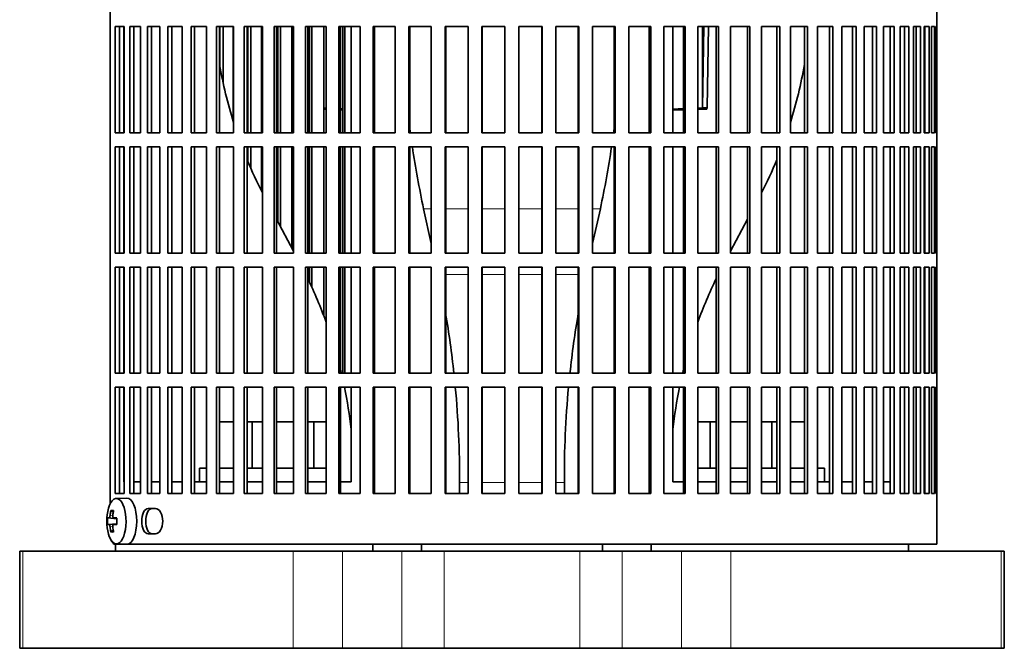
# Model space of a CAD drawing. Header units: millimetres. Extents: x 148 to 904, y -4182 to 2596.
# Tile 14 of 30: x 611 to 824, y -1127 to -991. Entities that reach past the tile are written whole.
import ezdxf

# ---------------------------------------------------------------- set-up
doc = ezdxf.new("R2010")
doc.units = ezdxf.units.MM
for name, color, linetype in [('M5X8_UNI7687', 7, 'Continuous'), ('VSI134_ADATTATOR', 7, 'Continuous'), ('VSI134_FILTRO_A', 7, 'Continuous'), ('VSI134_FILTRO_B', 7, 'Continuous'), ('VSI134_SUPPORTO_', 7, 'Continuous'), ('VSI134_TERMINALE', 7, 'Continuous')]:
    doc.layers.add(name, color=color, linetype=linetype)

# ---------------------------------------------------------------- blocks, each defined once
blk = doc.blocks.new('SE3')
at = {"layer": 'M5X8_UNI7687', "color": 7, "linetype": 'Continuous', "lineweight": 35}
for p, q in [((633.88, -1094.82), (631.61, -1094.89)), ((630.44, -1097.48), (630.95, -1097.87)), ((629.75, -1099.12), (631.72, -1099.27)), ((631.05, -1099.1), (631.72, -1099.17)), ((629.75, -1100.51), (631.72, -1100.37)), ((630.44, -1102.15), (630.95, -1101.76)), ((631.72, -1100.46), (631.05, -1100.53)), ((631.61, -1104.75), (633.88, -1104.82))]:
    blk.add_line(p, q, dxfattribs=at)
at = {"layer": 'M5X8_UNI7687', "color": 4, "linetype": 'Continuous', "lineweight": 9}
for p, q in [((631.72, -1099.26), (630.04, -1099.11)), ((630.25, -1098.61), (630.86, -1098.66)), ((631.06, -1099.11), (631.72, -1099.17)), ((630.04, -1100.53), (631.72, -1100.37)), ((630.86, -1100.97), (630.25, -1101.02)), ((631.72, -1100.46), (631.06, -1100.53))]:
    blk.add_line(p, q, dxfattribs=at)
at = {"layer": 'M5X8_UNI7687', "color": 7, "linetype": 'Continuous', "lineweight": 35}
for centre, radius, start, end in [((639.53, -1099.82), 10, 163.7273, 196.2727), ((639.15, -1099.82), 9.42, 175.7871, 184.2129)]:
    blk.add_arc(centre, radius, start, end, dxfattribs=at)
for centre, major_axis, ratio, start_param, end_param in [((631.64, -1099.82), (0, -4.93), 0.422618, 0, 4.10793), ((633.91, -1099.82), (0, 5), 0.422618, 0, 0.012961), ((633.91, -1099.82), (0, 5), 0.422618, 3.141593, 6.283185), ((639.58, -1099.82), (0, 10), 0.939693, 1.335108, 1.449667), ((637.52, -1102.88), (-7.75, 5.06), 0.247104, -0.4365, -0.286808), ((639.45, -1099.82), (0, 10), 0.866025, 1.335108, 1.449667), ((639.51, -1099.97), (-9.97, 0.79), 0.036834, -0.313745, -0.199185), ((639.51, -1099.97), (-9.97, 0.79), 0.036834, -0.670562, -0.556003), ((636.23, -1099.82), (0, 9.26), 0.488139, 1.49595, 1.645642), ((639.51, -1099.66), (-9.97, -0.79), 0.036834, 0.199185, 0.313745), ((639.58, -1099.82), (0, -10), 0.939693, 4.833518, 4.948078), ((637.52, -1096.75), (-7.75, -5.06), 0.247104, 0.286808, 0.4365), ((639.45, -1099.82), (0, -10), 0.866025, 4.833518, 4.948078), ((639.51, -1099.66), (-9.97, -0.79), 0.036834, 0.556003, 0.670562), ((631.64, -1099.82), (0, -4.93), 0.422618, 5.316848, 6.283185)]:
    blk.add_ellipse(centre, major_axis=major_axis, ratio=ratio, start_param=start_param, end_param=end_param, dxfattribs=at)
for points in [[(630.04, -1099.11), (630.05, -1099.11), (630.06, -1099.1), (630.07, -1099.1), (630.09, -1099.08), (630.1, -1099.07), (630.12, -1099.05), (630.14, -1099.02), (630.15, -1098.99), (630.17, -1098.96), (630.18, -1098.92), (630.2, -1098.88), (630.21, -1098.84), (630.22, -1098.8), (630.23, -1098.75), (630.24, -1098.71), (630.25, -1098.66), (630.25, -1098.63), (630.25, -1098.61)], [(630.85, -1098.61), (630.85, -1098.63), (630.85, -1098.66), (630.85, -1098.71), (630.85, -1098.75), (630.85, -1098.8), (630.86, -1098.84), (630.87, -1098.88), (630.88, -1098.92), (630.89, -1098.96), (630.91, -1098.99), (630.93, -1099.02), (630.95, -1099.05), (630.97, -1099.07), (630.99, -1099.08), (631.01, -1099.1), (631.03, -1099.1), (631.05, -1099.11), (631.06, -1099.11)], [(630.25, -1101.02), (630.25, -1101.01), (630.25, -1100.97), (630.24, -1100.92), (630.23, -1100.88), (630.22, -1100.84), (630.21, -1100.79), (630.2, -1100.75), (630.18, -1100.71), (630.17, -1100.67), (630.15, -1100.64), (630.14, -1100.61), (630.12, -1100.58), (630.1, -1100.56), (630.09, -1100.55), (630.07, -1100.54), (630.06, -1100.53), (630.05, -1100.53), (630.04, -1100.53)], [(631.06, -1100.53), (631.05, -1100.53), (631.03, -1100.53), (631.01, -1100.54), (630.99, -1100.55), (630.97, -1100.56), (630.95, -1100.58), (630.93, -1100.61), (630.91, -1100.64), (630.89, -1100.67), (630.88, -1100.71), (630.87, -1100.75), (630.86, -1100.79), (630.85, -1100.84), (630.85, -1100.88), (630.85, -1100.92), (630.85, -1100.97), (630.85, -1101.01), (630.85, -1101.02)]]:
    blk.add_open_spline(points, degree=3, dxfattribs=at)
at = {"layer": 'VSI134_ADATTATOR', "color": 7, "linetype": 'Continuous', "lineweight": 35}
for p, q in [((653.99, -1078.32), (657, -1078.32)), ((659.93, -1078.32), (661.02, -1078.32)), ((661.02, -1078.32), (663.28, -1078.32)), ((661.02, -1078.32), (661.02, -1088.32)), ((666.3, -1078.32), (669.98, -1078.32)), ((673.07, -1078.32), (674.41, -1078.32)), ((674.41, -1078.32), (677.04, -1078.32)), ((674.41, -1078.32), (674.41, -1088.32)), ((757.53, -1078.32), (760.17, -1078.32)), ((760.17, -1078.32), (761.51, -1078.32)), ((760.17, -1078.32), (760.17, -1088.32)), ((764.59, -1078.32), (768.27, -1078.32)), ((771.29, -1078.32), (773.55, -1078.32)), ((773.55, -1078.32), (774.65, -1078.32)), ((773.55, -1078.32), (773.55, -1088.32)), ((777.57, -1078.32), (780.59, -1078.32)), ((649.61, -1088.32), (651.17, -1088.32)), ((649.61, -1088.32), (649.61, -1091.32)), ((653.99, -1088.32), (657, -1088.32)), ((659.93, -1088.32), (663.28, -1088.32)), ((666.3, -1088.32), (669.98, -1088.32)), ((673.07, -1088.32), (677.04, -1088.32)), ((757.53, -1088.32), (761.51, -1088.32)), ((764.59, -1088.32), (768.27, -1088.32)), ((771.29, -1088.32), (774.65, -1088.32)), ((777.57, -1088.32), (780.59, -1088.32)), ((783.4, -1088.32), (784.97, -1088.32)), ((784.97, -1091.32), (784.97, -1088.32)), ((610.69, -1106.32), (611.39, -1106.32)), ((610.69, -1106.32), (610.69, -1127.32)), ((669.94, -1106.32), (611.39, -1106.32)), ((669.94, -1106.32), (680.59, -1106.32)), ((693.44, -1106.32), (680.59, -1106.32)), ((693.44, -1106.32), (702.58, -1106.32)), ((702.58, -1106.32), (731.99, -1106.32)), ((731.99, -1106.32), (741.13, -1106.32)), ((753.98, -1106.32), (741.13, -1106.32)), ((764.64, -1106.32), (753.98, -1106.32)), ((823.18, -1106.32), (764.64, -1106.32)), ((823.88, -1106.32), (823.18, -1106.32)), ((823.88, -1127.32), (823.88, -1106.32)), ((610.69, -1127.32), (611.39, -1127.32)), ((611.39, -1127.32), (669.94, -1127.32)), ((669.94, -1127.32), (680.59, -1127.32)), ((693.44, -1127.32), (680.59, -1127.32)), ((693.44, -1127.32), (702.58, -1127.32)), ((702.58, -1127.32), (731.99, -1127.32)), ((731.99, -1127.32), (741.13, -1127.32)), ((753.98, -1127.32), (741.13, -1127.32)), ((764.64, -1127.32), (753.98, -1127.32)), ((764.64, -1127.32), (823.18, -1127.32)), ((823.88, -1127.32), (823.18, -1127.32))]:
    blk.add_line(p, q, dxfattribs=at)
at = {"layer": 'VSI134_ADATTATOR', "color": 4, "linetype": 'Continuous', "lineweight": 9}
for p, q in [((611.39, -1106.32), (611.39, -1127.32)), ((669.94, -1127.32), (669.94, -1106.32)), ((680.59, -1127.32), (680.59, -1106.32)), ((693.44, -1106.32), (693.44, -1127.32)), ((702.58, -1106.32), (702.58, -1127.32)), ((731.99, -1106.32), (731.99, -1127.32)), ((741.13, -1106.32), (741.13, -1127.32)), ((753.98, -1106.32), (753.98, -1127.32)), ((764.64, -1106.32), (764.64, -1127.32)), ((823.18, -1127.32), (823.18, -1106.32))]:
    blk.add_line(p, q, dxfattribs=at)
at = {"layer": 'VSI134_FILTRO_A', "color": 7, "linetype": 'Continuous', "lineweight": 35}
for p, q in [((809.29, -1104.82), (809.29, -903.82)), ((630.3, -912.59), (630.3, -1096.04)), ((631.36, -992.82), (631.36, -1015.82)), ((633.28, -992.82), (631.36, -992.82)), ((632.29, -992.82), (632.29, -1015.82)), ((633.28, -992.82), (633.28, -1015.82)), ((634.56, -992.82), (634.56, -1015.82)), ((636.87, -992.82), (634.56, -992.82)), ((635.44, -992.82), (635.44, -1015.82)), ((636.87, -992.82), (636.87, -1015.82)), ((638.38, -992.82), (638.38, -1015.82)), ((641.07, -992.82), (638.38, -992.82)), ((639.22, -992.82), (639.22, -1015.82)), ((641.07, -992.82), (641.07, -1015.82)), ((642.8, -992.82), (642.8, -1015.82)), ((645.85, -992.82), (642.8, -992.82)), ((643.6, -992.82), (643.6, -1015.82)), ((645.85, -992.82), (645.85, -1015.82)), ((647.79, -992.82), (647.79, -1015.82)), ((651.17, -992.82), (647.79, -992.82)), ((648.53, -992.82), (648.53, -1015.82)), ((651.17, -992.82), (651.17, -1015.82)), ((653.31, -992.82), (653.31, -1015.82)), ((657, -992.82), (653.31, -992.82)), ((653.99, -992.82), (653.99, -1015.82)), ((657, -992.82), (657, -1015.82)), ((659.32, -992.82), (659.32, -1015.82)), ((663.28, -992.82), (659.32, -992.82)), ((659.93, -992.82), (659.93, -1015.82)), ((663.28, -992.82), (663.28, -1015.82)), ((665.76, -992.82), (665.76, -1015.82)), ((669.98, -992.82), (665.76, -992.82)), ((666.3, -992.82), (666.3, -1015.82)), ((669.98, -992.82), (669.98, -1015.82)), ((672.6, -992.82), (672.6, -1015.82)), ((677.04, -992.82), (672.6, -992.82)), ((673.07, -992.82), (673.07, -1015.82)), ((677.04, -992.82), (677.04, -1015.82)), ((679.78, -992.82), (679.78, -1015.82)), ((684.4, -992.82), (679.78, -992.82)), ((680.17, -992.82), (680.17, -1015.82)), ((684.4, -992.82), (684.4, -1015.82)), ((687.25, -992.82), (687.25, -1015.82)), ((692.02, -992.82), (687.25, -992.82)), ((687.55, -992.82), (687.55, -1015.82)), ((692.02, -992.82), (692.02, -1015.82)), ((694.94, -992.82), (694.94, -1015.82)), ((699.82, -992.82), (694.94, -992.82)), ((695.16, -992.82), (695.16, -1015.82)), ((699.82, -992.82), (699.82, -1015.82)), ((702.8, -992.82), (702.8, -1015.82)), ((707.76, -992.82), (702.8, -992.82)), ((702.93, -992.82), (702.93, -1015.82)), ((707.76, -992.82), (707.76, -1015.82)), ((710.78, -992.82), (710.78, -1015.82)), ((715.77, -992.82), (710.78, -992.82)), ((710.82, -992.82), (710.82, -1015.82)), ((715.77, -992.82), (715.77, -1015.82)), ((718.8, -992.82), (718.8, -1015.82)), ((723.8, -992.82), (718.8, -992.82)), ((723.75, -992.82), (723.75, -1015.82)), ((723.8, -992.82), (723.8, -1015.82)), ((726.81, -992.82), (726.81, -1015.82)), ((731.77, -992.82), (726.81, -992.82)), ((731.64, -992.82), (731.64, -1015.82)), ((731.77, -992.82), (731.77, -1015.82)), ((734.75, -992.82), (734.75, -1015.82)), ((739.63, -992.82), (734.75, -992.82)), ((739.42, -992.82), (739.42, -1015.82)), ((739.63, -992.82), (739.63, -1015.82)), ((742.56, -992.82), (742.56, -1015.82)), ((747.33, -992.82), (742.56, -992.82)), ((747.02, -992.82), (747.02, -1015.82)), ((747.33, -992.82), (747.33, -1015.82)), ((750.17, -992.82), (750.17, -1015.82)), ((754.79, -992.82), (750.17, -992.82)), ((754.41, -992.82), (754.41, -1015.82)), ((754.79, -992.82), (754.79, -1015.82)), ((757.53, -992.82), (757.53, -1015.82)), ((761.97, -992.82), (757.53, -992.82)), ((761.51, -992.82), (761.51, -1015.82)), ((761.97, -992.82), (761.97, -1015.82)), ((764.59, -992.82), (764.59, -1015.82)), ((768.81, -992.82), (764.59, -992.82)), ((768.27, -992.82), (768.27, -1015.82)), ((768.81, -992.82), (768.81, -1015.82)), ((771.29, -992.82), (771.29, -1015.82)), ((775.26, -992.82), (771.29, -992.82)), ((774.65, -992.82), (774.65, -1015.82)), ((775.26, -992.82), (775.26, -1015.82)), ((777.57, -992.82), (777.57, -1015.82)), ((781.26, -992.82), (777.57, -992.82)), ((780.59, -992.82), (780.59, -1015.82)), ((781.26, -992.82), (781.26, -1015.82)), ((786.78, -992.82), (783.4, -992.82)), ((783.4, -992.82), (783.4, -1015.82)), ((786.04, -992.82), (786.04, -1015.82)), ((786.78, -992.82), (786.78, -1015.82)), ((791.77, -992.82), (788.73, -992.82)), ((788.73, -992.82), (788.73, -1015.82)), ((790.98, -992.82), (790.98, -1015.82)), ((791.77, -992.82), (791.77, -1015.82)), ((796.19, -992.82), (793.51, -992.82)), ((793.51, -992.82), (793.51, -1015.82)), ((795.35, -992.82), (795.35, -1015.82)), ((796.19, -992.82), (796.19, -1015.82)), ((800.02, -992.82), (797.71, -992.82)), ((797.71, -992.82), (797.71, -1015.82)), ((799.13, -992.82), (799.13, -1015.82)), ((800.02, -992.82), (800.02, -1015.82)), ((803.21, -992.82), (801.3, -992.82)), ((801.3, -992.82), (801.3, -1015.82)), ((802.28, -992.82), (802.28, -1015.82)), ((803.21, -992.82), (803.21, -1015.82)), ((805.75, -992.82), (804.24, -992.82)), ((804.24, -992.82), (804.24, -1015.82)), ((804.79, -992.82), (804.79, -1015.82)), ((805.75, -992.82), (805.75, -1015.82)), ((807.61, -992.82), (806.53, -992.82)), ((806.53, -992.82), (806.53, -1015.82)), ((806.64, -992.82), (806.64, -1015.82)), ((807.61, -992.82), (807.61, -1015.82)), ((808.79, -992.82), (808.14, -992.82)), ((808.14, -992.82), (808.14, -1015.82)), ((808.79, -992.82), (808.79, -1015.82)), ((809.27, -992.82), (809.06, -992.82)), ((809.06, -992.82), (809.06, -1015.82)), ((809.27, -992.82), (809.27, -1015.82)), ((633.28, -1015.82), (631.36, -1015.82)), ((636.87, -1015.82), (634.56, -1015.82)), ((641.07, -1015.82), (638.38, -1015.82)), ((645.85, -1015.82), (642.8, -1015.82)), ((651.17, -1015.82), (647.79, -1015.82)), ((657, -1015.82), (653.31, -1015.82)), ((663.28, -1015.82), (659.32, -1015.82)), ((669.98, -1015.82), (665.76, -1015.82)), ((677.04, -1015.82), (672.6, -1015.82)), ((684.4, -1015.82), (679.78, -1015.82)), ((692.02, -1015.82), (687.25, -1015.82)), ((699.82, -1015.82), (694.94, -1015.82)), ((707.76, -1015.82), (702.8, -1015.82)), ((715.77, -1015.82), (710.78, -1015.82)), ((723.8, -1015.82), (718.8, -1015.82)), ((731.77, -1015.82), (726.81, -1015.82)), ((739.63, -1015.82), (734.75, -1015.82)), ((747.33, -1015.82), (742.56, -1015.82)), ((754.79, -1015.82), (750.17, -1015.82)), ((761.97, -1015.82), (757.53, -1015.82)), ((768.81, -1015.82), (764.59, -1015.82)), ((775.26, -1015.82), (771.29, -1015.82)), ((781.26, -1015.82), (777.57, -1015.82)), ((786.78, -1015.82), (783.4, -1015.82)), ((791.77, -1015.82), (788.73, -1015.82)), ((796.19, -1015.82), (793.51, -1015.82)), ((800.02, -1015.82), (797.71, -1015.82)), ((803.21, -1015.82), (801.3, -1015.82)), ((805.75, -1015.82), (804.24, -1015.82)), ((807.61, -1015.82), (806.53, -1015.82)), ((808.79, -1015.82), (808.14, -1015.82)), ((809.27, -1015.82), (809.06, -1015.82)), ((631.36, -1018.82), (631.36, -1041.82)), ((633.28, -1018.82), (631.36, -1018.82)), ((632.29, -1018.82), (632.29, -1041.82)), ((633.28, -1018.82), (633.28, -1041.82)), ((634.56, -1018.82), (634.56, -1041.82)), ((636.87, -1018.82), (634.56, -1018.82)), ((635.44, -1018.82), (635.44, -1041.82)), ((636.87, -1018.82), (636.87, -1041.82)), ((638.38, -1018.82), (638.38, -1041.82)), ((641.07, -1018.82), (638.38, -1018.82)), ((639.22, -1018.82), (639.22, -1041.82)), ((641.07, -1018.82), (641.07, -1041.82)), ((642.8, -1018.82), (642.8, -1041.82)), ((645.85, -1018.82), (642.8, -1018.82)), ((643.6, -1018.82), (643.6, -1041.82)), ((645.85, -1018.82), (645.85, -1041.82)), ((647.79, -1018.82), (647.79, -1041.82)), ((651.17, -1018.82), (647.79, -1018.82)), ((648.53, -1018.82), (648.53, -1041.82)), ((651.17, -1018.82), (651.17, -1041.82)), ((653.31, -1018.82), (653.31, -1041.82)), ((657, -1018.82), (653.31, -1018.82)), ((653.99, -1018.82), (653.99, -1041.82)), ((657, -1018.82), (657, -1041.82)), ((659.32, -1018.82), (659.32, -1041.82)), ((663.28, -1018.82), (659.32, -1018.82)), ((659.93, -1018.82), (659.93, -1041.82)), ((663.28, -1018.82), (663.28, -1041.82)), ((665.76, -1018.82), (665.76, -1041.82)), ((669.98, -1018.82), (665.76, -1018.82)), ((666.3, -1018.82), (666.3, -1041.82)), ((669.98, -1018.82), (669.98, -1041.82)), ((672.6, -1018.82), (672.6, -1041.82)), ((677.04, -1018.82), (672.6, -1018.82)), ((673.07, -1018.82), (673.07, -1041.82)), ((677.04, -1018.82), (677.04, -1041.82)), ((679.78, -1018.82), (679.78, -1041.82)), ((684.4, -1018.82), (679.78, -1018.82)), ((680.17, -1018.82), (680.17, -1041.82)), ((684.4, -1018.82), (684.4, -1041.82)), ((687.25, -1018.82), (687.25, -1041.82)), ((692.02, -1018.82), (687.25, -1018.82)), ((687.55, -1018.82), (687.55, -1041.82)), ((692.02, -1018.82), (692.02, -1041.82)), ((694.94, -1018.82), (694.94, -1041.82)), ((699.82, -1018.82), (694.94, -1018.82)), ((695.16, -1018.82), (695.16, -1041.82)), ((699.82, -1018.82), (699.82, -1041.82)), ((702.8, -1018.82), (702.8, -1041.82)), ((707.76, -1018.82), (702.8, -1018.82)), ((702.93, -1018.82), (702.93, -1041.82)), ((707.76, -1018.82), (707.76, -1041.82)), ((710.78, -1018.82), (710.78, -1041.82)), ((715.77, -1018.82), (710.78, -1018.82)), ((710.82, -1018.82), (710.82, -1041.82)), ((715.77, -1018.82), (715.77, -1041.82)), ((718.8, -1018.82), (718.8, -1041.82)), ((723.8, -1018.82), (718.8, -1018.82)), ((723.75, -1018.82), (723.75, -1041.82)), ((723.8, -1018.82), (723.8, -1041.82)), ((726.81, -1018.82), (726.81, -1041.82)), ((731.77, -1018.82), (726.81, -1018.82)), ((731.64, -1018.82), (731.64, -1041.82)), ((731.77, -1018.82), (731.77, -1041.82)), ((734.75, -1018.82), (734.75, -1041.82)), ((739.63, -1018.82), (734.75, -1018.82)), ((739.42, -1018.82), (739.42, -1041.82)), ((739.63, -1018.82), (739.63, -1041.82)), ((742.56, -1018.82), (742.56, -1041.82)), ((747.33, -1018.82), (742.56, -1018.82)), ((747.02, -1018.82), (747.02, -1041.82)), ((747.33, -1018.82), (747.33, -1041.82)), ((750.17, -1018.82), (750.17, -1041.82)), ((754.79, -1018.82), (750.17, -1018.82)), ((754.41, -1018.82), (754.41, -1041.82)), ((754.79, -1018.82), (754.79, -1041.82)), ((757.53, -1018.82), (757.53, -1041.82)), ((761.97, -1018.82), (757.53, -1018.82)), ((761.51, -1018.82), (761.51, -1041.82)), ((761.97, -1018.82), (761.97, -1041.82)), ((764.59, -1018.82), (764.59, -1041.82)), ((768.81, -1018.82), (764.59, -1018.82)), ((768.27, -1018.82), (768.27, -1041.82)), ((768.81, -1018.82), (768.81, -1041.82)), ((771.29, -1018.82), (771.29, -1041.82)), ((775.26, -1018.82), (771.29, -1018.82)), ((774.65, -1018.82), (774.65, -1041.82)), ((775.26, -1018.82), (775.26, -1041.82)), ((777.57, -1018.82), (777.57, -1041.82)), ((781.26, -1018.82), (777.57, -1018.82)), ((780.59, -1018.82), (780.59, -1041.82)), ((781.26, -1018.82), (781.26, -1041.82)), ((786.78, -1018.82), (783.4, -1018.82)), ((783.4, -1018.82), (783.4, -1041.82)), ((786.04, -1018.82), (786.04, -1041.82)), ((786.78, -1018.82), (786.78, -1041.82)), ((791.77, -1018.82), (788.73, -1018.82)), ((788.73, -1018.82), (788.73, -1041.82)), ((790.98, -1018.82), (790.98, -1041.82)), ((791.77, -1018.82), (791.77, -1041.82)), ((796.19, -1018.82), (793.51, -1018.82)), ((793.51, -1018.82), (793.51, -1041.82)), ((795.35, -1018.82), (795.35, -1041.82)), ((796.19, -1018.82), (796.19, -1041.82)), ((800.02, -1018.82), (797.71, -1018.82)), ((797.71, -1018.82), (797.71, -1041.82)), ((799.13, -1018.82), (799.13, -1041.82)), ((800.02, -1018.82), (800.02, -1041.82)), ((803.21, -1018.82), (801.3, -1018.82)), ((801.3, -1018.82), (801.3, -1041.82)), ((802.28, -1018.82), (802.28, -1041.82)), ((803.21, -1018.82), (803.21, -1041.82)), ((805.75, -1018.82), (804.24, -1018.82)), ((804.24, -1018.82), (804.24, -1041.82)), ((804.79, -1018.82), (804.79, -1041.82)), ((805.75, -1018.82), (805.75, -1041.82)), ((807.61, -1018.82), (806.53, -1018.82)), ((806.53, -1018.82), (806.53, -1041.82)), ((806.64, -1018.82), (806.64, -1041.82)), ((807.61, -1018.82), (807.61, -1041.82)), ((808.79, -1018.82), (808.14, -1018.82)), ((808.14, -1018.82), (808.14, -1041.82)), ((808.79, -1018.82), (808.79, -1041.82)), ((809.27, -1018.82), (809.06, -1018.82)), ((809.06, -1018.82), (809.06, -1041.82)), ((809.27, -1018.82), (809.27, -1041.82)), ((633.28, -1041.82), (631.36, -1041.82)), ((636.87, -1041.82), (634.56, -1041.82)), ((641.07, -1041.82), (638.38, -1041.82)), ((645.85, -1041.82), (642.8, -1041.82)), ((651.17, -1041.82), (647.79, -1041.82)), ((657, -1041.82), (653.31, -1041.82)), ((663.28, -1041.82), (659.32, -1041.82)), ((669.98, -1041.82), (665.76, -1041.82)), ((677.04, -1041.82), (672.6, -1041.82)), ((684.4, -1041.82), (679.78, -1041.82)), ((692.02, -1041.82), (687.25, -1041.82)), ((699.82, -1041.82), (694.94, -1041.82)), ((707.76, -1041.82), (702.8, -1041.82)), ((715.77, -1041.82), (710.78, -1041.82)), ((723.8, -1041.82), (718.8, -1041.82)), ((731.77, -1041.82), (726.81, -1041.82)), ((739.63, -1041.82), (734.75, -1041.82)), ((747.33, -1041.82), (742.56, -1041.82)), ((754.79, -1041.82), (750.17, -1041.82)), ((761.97, -1041.82), (757.53, -1041.82)), ((768.81, -1041.82), (764.59, -1041.82)), ((775.26, -1041.82), (771.29, -1041.82)), ((781.26, -1041.82), (777.57, -1041.82)), ((786.78, -1041.82), (783.4, -1041.82)), ((791.77, -1041.82), (788.73, -1041.82)), ((796.19, -1041.82), (793.51, -1041.82)), ((800.02, -1041.82), (797.71, -1041.82)), ((803.21, -1041.82), (801.3, -1041.82)), ((805.75, -1041.82), (804.24, -1041.82)), ((807.61, -1041.82), (806.53, -1041.82)), ((808.79, -1041.82), (808.14, -1041.82)), ((809.27, -1041.82), (809.06, -1041.82)), ((631.36, -1044.82), (631.36, -1067.82)), ((633.28, -1044.82), (631.36, -1044.82)), ((632.29, -1044.82), (632.29, -1067.82)), ((633.28, -1044.82), (633.28, -1067.82)), ((634.56, -1044.82), (634.56, -1067.82)), ((636.87, -1044.82), (634.56, -1044.82)), ((635.44, -1044.82), (635.44, -1067.82)), ((636.87, -1044.82), (636.87, -1067.82)), ((638.38, -1044.82), (638.38, -1067.82)), ((641.07, -1044.82), (638.38, -1044.82)), ((639.22, -1044.82), (639.22, -1067.82)), ((641.07, -1044.82), (641.07, -1067.82)), ((642.8, -1044.82), (642.8, -1067.82)), ((645.85, -1044.82), (642.8, -1044.82)), ((643.6, -1044.82), (643.6, -1067.82)), ((645.85, -1044.82), (645.85, -1067.82)), ((647.79, -1044.82), (647.79, -1067.82)), ((651.17, -1044.82), (647.79, -1044.82)), ((648.53, -1044.82), (648.53, -1067.82)), ((651.17, -1044.82), (651.17, -1067.82)), ((653.31, -1044.82), (653.31, -1067.82)), ((657, -1044.82), (653.31, -1044.82)), ((653.99, -1044.82), (653.99, -1067.82)), ((657, -1044.82), (657, -1067.82)), ((659.32, -1044.82), (659.32, -1067.82)), ((663.28, -1044.82), (659.32, -1044.82)), ((659.93, -1044.82), (659.93, -1067.82)), ((663.28, -1044.82), (663.28, -1067.82)), ((665.76, -1044.82), (665.76, -1067.82)), ((669.98, -1044.82), (665.76, -1044.82)), ((666.3, -1044.82), (666.3, -1067.82)), ((669.98, -1044.82), (669.98, -1067.82)), ((672.6, -1044.82), (672.6, -1067.82)), ((677.04, -1044.82), (672.6, -1044.82)), ((673.07, -1044.82), (673.07, -1067.82)), ((677.04, -1044.82), (677.04, -1067.82)), ((679.78, -1044.82), (679.78, -1067.82)), ((684.4, -1044.82), (679.78, -1044.82)), ((680.17, -1044.82), (680.17, -1067.82)), ((684.4, -1044.82), (684.4, -1067.82)), ((687.25, -1044.82), (687.25, -1067.82)), ((692.02, -1044.82), (687.25, -1044.82)), ((687.55, -1044.82), (687.55, -1067.82)), ((692.02, -1044.82), (692.02, -1067.82)), ((694.94, -1044.82), (694.94, -1067.82)), ((699.82, -1044.82), (694.94, -1044.82)), ((695.16, -1044.82), (695.16, -1067.82)), ((699.82, -1044.82), (699.82, -1067.82)), ((702.8, -1044.82), (702.8, -1067.82)), ((707.76, -1044.82), (702.8, -1044.82)), ((702.93, -1044.82), (702.93, -1067.82)), ((707.76, -1044.82), (707.76, -1067.82)), ((710.78, -1044.82), (710.78, -1067.82)), ((715.77, -1044.82), (710.78, -1044.82)), ((710.82, -1044.82), (710.82, -1067.82)), ((715.77, -1044.82), (715.77, -1067.82)), ((718.8, -1044.82), (718.8, -1067.82)), ((723.8, -1044.82), (718.8, -1044.82)), ((723.75, -1044.82), (723.75, -1067.82)), ((723.8, -1044.82), (723.8, -1067.82)), ((726.81, -1044.82), (726.81, -1067.82)), ((731.77, -1044.82), (726.81, -1044.82)), ((731.64, -1044.82), (731.64, -1067.82)), ((731.77, -1044.82), (731.77, -1067.82)), ((734.75, -1044.82), (734.75, -1067.82)), ((739.63, -1044.82), (734.75, -1044.82)), ((739.42, -1044.82), (739.42, -1067.82)), ((739.63, -1044.82), (739.63, -1067.82)), ((742.56, -1044.82), (742.56, -1067.82)), ((747.33, -1044.82), (742.56, -1044.82)), ((747.02, -1044.82), (747.02, -1067.82)), ((747.33, -1044.82), (747.33, -1067.82)), ((750.17, -1044.82), (750.17, -1067.82)), ((754.79, -1044.82), (750.17, -1044.82)), ((754.41, -1044.82), (754.41, -1067.82)), ((754.79, -1044.82), (754.79, -1067.82)), ((757.53, -1044.82), (757.53, -1067.82)), ((761.97, -1044.82), (757.53, -1044.82)), ((761.51, -1044.82), (761.51, -1067.82)), ((761.97, -1044.82), (761.97, -1067.82)), ((764.59, -1044.82), (764.59, -1067.82)), ((768.81, -1044.82), (764.59, -1044.82)), ((768.27, -1044.82), (768.27, -1067.82)), ((768.81, -1044.82), (768.81, -1067.82)), ((771.29, -1044.82), (771.29, -1067.82)), ((775.26, -1044.82), (771.29, -1044.82)), ((774.65, -1044.82), (774.65, -1067.82)), ((775.26, -1044.82), (775.26, -1067.82)), ((777.57, -1044.82), (777.57, -1067.82)), ((781.26, -1044.82), (777.57, -1044.82)), ((780.59, -1044.82), (780.59, -1067.82)), ((781.26, -1044.82), (781.26, -1067.82)), ((786.78, -1044.82), (783.4, -1044.82)), ((783.4, -1044.82), (783.4, -1067.82)), ((786.04, -1044.82), (786.04, -1067.82)), ((786.78, -1044.82), (786.78, -1067.82)), ((791.77, -1044.82), (788.73, -1044.82)), ((788.73, -1044.82), (788.73, -1067.82)), ((790.98, -1044.82), (790.98, -1067.82)), ((791.77, -1044.82), (791.77, -1067.82)), ((796.19, -1044.82), (793.51, -1044.82)), ((793.51, -1044.82), (793.51, -1067.82)), ((795.35, -1044.82), (795.35, -1067.82)), ((796.19, -1044.82), (796.19, -1067.82)), ((800.02, -1044.82), (797.71, -1044.82)), ((797.71, -1044.82), (797.71, -1067.82)), ((799.13, -1044.82), (799.13, -1067.82)), ((800.02, -1044.82), (800.02, -1067.82)), ((803.21, -1044.82), (801.3, -1044.82)), ((801.3, -1044.82), (801.3, -1067.82)), ((802.28, -1044.82), (802.28, -1067.82)), ((803.21, -1044.82), (803.21, -1067.82)), ((805.75, -1044.82), (804.24, -1044.82)), ((804.24, -1044.82), (804.24, -1067.82)), ((804.79, -1044.82), (804.79, -1067.82)), ((805.75, -1044.82), (805.75, -1067.82)), ((807.61, -1044.82), (806.53, -1044.82)), ((806.53, -1044.82), (806.53, -1067.82)), ((806.64, -1044.82), (806.64, -1067.82)), ((807.61, -1044.82), (807.61, -1067.82)), ((808.79, -1044.82), (808.14, -1044.82)), ((808.14, -1044.82), (808.14, -1067.82)), ((808.79, -1044.82), (808.79, -1067.82)), ((809.27, -1044.82), (809.06, -1044.82)), ((809.06, -1044.82), (809.06, -1067.82)), ((809.27, -1044.82), (809.27, -1067.82)), ((633.28, -1067.82), (631.36, -1067.82)), ((636.87, -1067.82), (634.56, -1067.82)), ((641.07, -1067.82), (638.38, -1067.82)), ((645.85, -1067.82), (642.8, -1067.82)), ((651.17, -1067.82), (647.79, -1067.82)), ((657, -1067.82), (653.31, -1067.82)), ((663.28, -1067.82), (659.32, -1067.82)), ((669.98, -1067.82), (665.76, -1067.82)), ((677.04, -1067.82), (672.6, -1067.82)), ((684.4, -1067.82), (679.78, -1067.82)), ((692.02, -1067.82), (687.25, -1067.82)), ((699.82, -1067.82), (694.94, -1067.82)), ((707.76, -1067.82), (702.8, -1067.82)), ((715.77, -1067.82), (710.78, -1067.82)), ((723.8, -1067.82), (718.8, -1067.82)), ((731.77, -1067.82), (726.81, -1067.82)), ((739.63, -1067.82), (734.75, -1067.82)), ((747.33, -1067.82), (742.56, -1067.82)), ((754.79, -1067.82), (750.17, -1067.82)), ((761.97, -1067.82), (757.53, -1067.82)), ((768.81, -1067.82), (764.59, -1067.82)), ((775.26, -1067.82), (771.29, -1067.82)), ((781.26, -1067.82), (777.57, -1067.82)), ((786.78, -1067.82), (783.4, -1067.82)), ((791.77, -1067.82), (788.73, -1067.82)), ((796.19, -1067.82), (793.51, -1067.82)), ((800.02, -1067.82), (797.71, -1067.82)), ((803.21, -1067.82), (801.3, -1067.82)), ((805.75, -1067.82), (804.24, -1067.82)), ((807.61, -1067.82), (806.53, -1067.82)), ((808.79, -1067.82), (808.14, -1067.82)), ((809.27, -1067.82), (809.06, -1067.82)), ((631.36, -1070.82), (631.36, -1093.82)), ((633.28, -1070.82), (631.36, -1070.82)), ((632.29, -1070.82), (632.29, -1093.82)), ((633.28, -1070.82), (633.28, -1093.82)), ((634.56, -1070.82), (634.56, -1093.82)), ((636.87, -1070.82), (634.56, -1070.82)), ((635.44, -1070.82), (635.44, -1093.82)), ((636.87, -1070.82), (636.87, -1093.82)), ((638.38, -1070.82), (638.38, -1093.82)), ((641.07, -1070.82), (638.38, -1070.82)), ((639.22, -1070.82), (639.22, -1093.82)), ((641.07, -1070.82), (641.07, -1093.82)), ((642.8, -1070.82), (642.8, -1093.82)), ((645.85, -1070.82), (642.8, -1070.82)), ((643.6, -1070.82), (643.6, -1093.82)), ((645.85, -1070.82), (645.85, -1093.82)), ((647.79, -1070.82), (647.79, -1093.82)), ((651.17, -1070.82), (647.79, -1070.82)), ((648.53, -1070.82), (648.53, -1093.82)), ((651.17, -1070.82), (651.17, -1093.82)), ((653.31, -1070.82), (653.31, -1093.82)), ((657, -1070.82), (653.31, -1070.82)), ((653.99, -1070.82), (653.99, -1093.82)), ((657, -1070.82), (657, -1093.82)), ((659.32, -1070.82), (659.32, -1093.82)), ((663.28, -1070.82), (659.32, -1070.82)), ((659.93, -1070.82), (659.93, -1093.82)), ((663.28, -1070.82), (663.28, -1093.82)), ((665.76, -1070.82), (665.76, -1093.82)), ((669.98, -1070.82), (665.76, -1070.82)), ((666.3, -1070.82), (666.3, -1093.82)), ((669.98, -1070.82), (669.98, -1093.82)), ((672.6, -1070.82), (672.6, -1093.82)), ((677.04, -1070.82), (672.6, -1070.82)), ((673.07, -1070.82), (673.07, -1093.82)), ((677.04, -1070.82), (677.04, -1093.82)), ((679.78, -1070.82), (679.78, -1093.82)), ((684.4, -1070.82), (679.78, -1070.82)), ((680.17, -1070.82), (680.17, -1093.82)), ((684.4, -1070.82), (684.4, -1093.82)), ((687.25, -1070.82), (687.25, -1093.82)), ((692.02, -1070.82), (687.25, -1070.82)), ((687.55, -1070.82), (687.55, -1093.82)), ((692.02, -1070.82), (692.02, -1093.82)), ((694.94, -1070.82), (694.94, -1093.82)), ((699.82, -1070.82), (694.94, -1070.82)), ((695.16, -1070.82), (695.16, -1093.82)), ((699.82, -1070.82), (699.82, -1093.82)), ((702.8, -1070.82), (702.8, -1093.82)), ((707.76, -1070.82), (702.8, -1070.82)), ((702.93, -1070.82), (702.93, -1093.82)), ((707.76, -1070.82), (707.76, -1093.82)), ((710.78, -1070.82), (710.78, -1093.82)), ((715.77, -1070.82), (710.78, -1070.82)), ((710.82, -1070.82), (710.82, -1093.82)), ((715.77, -1070.82), (715.77, -1093.82)), ((718.8, -1070.82), (718.8, -1093.82)), ((723.8, -1070.82), (718.8, -1070.82)), ((723.75, -1070.82), (723.75, -1093.82)), ((723.8, -1070.82), (723.8, -1093.82)), ((726.81, -1070.82), (726.81, -1093.82)), ((731.77, -1070.82), (726.81, -1070.82)), ((731.64, -1070.82), (731.64, -1093.82)), ((731.77, -1070.82), (731.77, -1093.82)), ((734.75, -1070.82), (734.75, -1093.82)), ((739.63, -1070.82), (734.75, -1070.82)), ((739.42, -1070.82), (739.42, -1093.82)), ((739.63, -1070.82), (739.63, -1093.82)), ((742.56, -1070.82), (742.56, -1093.82)), ((747.33, -1070.82), (742.56, -1070.82)), ((747.02, -1070.82), (747.02, -1093.82)), ((747.33, -1070.82), (747.33, -1093.82)), ((750.17, -1070.82), (750.17, -1093.82)), ((754.79, -1070.82), (750.17, -1070.82)), ((754.41, -1070.82), (754.41, -1093.82)), ((754.79, -1070.82), (754.79, -1093.82)), ((757.53, -1070.82), (757.53, -1093.82)), ((761.97, -1070.82), (757.53, -1070.82)), ((761.51, -1070.82), (761.51, -1093.82)), ((761.97, -1070.82), (761.97, -1093.82)), ((764.59, -1070.82), (764.59, -1093.82)), ((768.81, -1070.82), (764.59, -1070.82)), ((768.27, -1070.82), (768.27, -1093.82)), ((768.81, -1070.82), (768.81, -1093.82)), ((771.29, -1070.82), (771.29, -1093.82)), ((775.26, -1070.82), (771.29, -1070.82)), ((774.65, -1070.82), (774.65, -1093.82)), ((775.26, -1070.82), (775.26, -1093.82)), ((777.57, -1070.82), (777.57, -1093.82)), ((781.26, -1070.82), (777.57, -1070.82)), ((780.59, -1070.82), (780.59, -1093.82)), ((781.26, -1070.82), (781.26, -1093.82)), ((786.78, -1070.82), (783.4, -1070.82)), ((783.4, -1070.82), (783.4, -1093.82)), ((786.04, -1070.82), (786.04, -1093.82)), ((786.78, -1070.82), (786.78, -1093.82)), ((791.77, -1070.82), (788.73, -1070.82)), ((788.73, -1070.82), (788.73, -1093.82)), ((790.98, -1070.82), (790.98, -1093.82)), ((791.77, -1070.82), (791.77, -1093.82)), ((796.19, -1070.82), (793.51, -1070.82)), ((793.51, -1070.82), (793.51, -1093.82)), ((795.35, -1070.82), (795.35, -1093.82)), ((796.19, -1070.82), (796.19, -1093.82)), ((800.02, -1070.82), (797.71, -1070.82)), ((797.71, -1070.82), (797.71, -1093.82)), ((799.13, -1070.82), (799.13, -1093.82)), ((800.02, -1070.82), (800.02, -1093.82)), ((803.21, -1070.82), (801.3, -1070.82)), ((801.3, -1070.82), (801.3, -1093.82)), ((802.28, -1070.82), (802.28, -1093.82)), ((803.21, -1070.82), (803.21, -1093.82)), ((805.75, -1070.82), (804.24, -1070.82)), ((804.24, -1070.82), (804.24, -1093.82)), ((804.79, -1070.82), (804.79, -1093.82)), ((805.75, -1070.82), (805.75, -1093.82)), ((807.61, -1070.82), (806.53, -1070.82)), ((806.53, -1070.82), (806.53, -1093.82)), ((806.64, -1070.82), (806.64, -1093.82)), ((807.61, -1070.82), (807.61, -1093.82)), ((808.79, -1070.82), (808.14, -1070.82)), ((808.14, -1070.82), (808.14, -1093.82)), ((808.79, -1070.82), (808.79, -1093.82)), ((809.27, -1070.82), (809.06, -1070.82)), ((809.06, -1070.82), (809.06, -1093.82)), ((809.27, -1070.82), (809.27, -1093.82)), ((633.28, -1093.82), (631.36, -1093.82)), ((636.87, -1093.82), (634.56, -1093.82)), ((641.07, -1093.82), (638.38, -1093.82)), ((645.85, -1093.82), (642.8, -1093.82)), ((651.17, -1093.82), (647.79, -1093.82)), ((657, -1093.82), (653.31, -1093.82)), ((663.28, -1093.82), (659.32, -1093.82)), ((669.98, -1093.82), (665.76, -1093.82)), ((677.04, -1093.82), (672.6, -1093.82)), ((684.4, -1093.82), (679.78, -1093.82)), ((692.02, -1093.82), (687.25, -1093.82)), ((699.82, -1093.82), (694.94, -1093.82)), ((707.76, -1093.82), (702.8, -1093.82)), ((715.77, -1093.82), (710.78, -1093.82)), ((723.8, -1093.82), (718.8, -1093.82)), ((731.77, -1093.82), (726.81, -1093.82)), ((739.63, -1093.82), (734.75, -1093.82)), ((747.33, -1093.82), (742.56, -1093.82)), ((754.79, -1093.82), (750.17, -1093.82)), ((761.97, -1093.82), (757.53, -1093.82)), ((768.81, -1093.82), (764.59, -1093.82)), ((775.26, -1093.82), (771.29, -1093.82)), ((781.26, -1093.82), (777.57, -1093.82)), ((786.78, -1093.82), (783.4, -1093.82)), ((791.77, -1093.82), (788.73, -1093.82)), ((796.19, -1093.82), (793.51, -1093.82)), ((800.02, -1093.82), (797.71, -1093.82)), ((803.21, -1093.82), (801.3, -1093.82)), ((805.75, -1093.82), (804.24, -1093.82)), ((807.61, -1093.82), (806.53, -1093.82)), ((808.79, -1093.82), (808.14, -1093.82)), ((809.27, -1093.82), (809.06, -1093.82)), ((640.13, -1097.07), (638.51, -1097.07)), ((638.51, -1102.57), (640.13, -1102.57)), ((809.29, -1104.82), (631.32, -1104.82))]:
    blk.add_line(p, q, dxfattribs=at)
for points, knots in [([(638.51, -1097.07), (638.14, -1097.07), (637.78, -1097.36), (637.27, -1098.38), (637.13, -1099.1), (637.13, -1100.53), (637.27, -1101.25), (637.78, -1102.27), (638.14, -1102.57), (638.51, -1102.57)], [0, 0, 0, 0, 0.25, 0.25, 0.5, 0.5, 0.75, 0.75, 1, 1, 1, 1]), ([(639.37, -1102.57), (638.99, -1102.57), (638.63, -1102.27), (638.13, -1101.25), (637.98, -1100.53), (637.98, -1099.1), (638.12, -1098.39), (638.64, -1097.36), (638.99, -1097.07), (639.37, -1097.07)], [0, 0, 0, 0, 0.25, 0.25, 0.5, 0.5, 0.75, 0.75, 1, 1, 1, 1]), ([(640.13, -1097.07), (640.52, -1097.07), (640.92, -1097.36), (641.49, -1098.38), (641.66, -1099.1), (641.66, -1100.53), (641.49, -1101.25), (640.92, -1102.27), (640.52, -1102.57), (640.13, -1102.57)], [0, 0, 0, 0, 0.25, 0.25, 0.5, 0.5, 0.75, 0.75, 1, 1, 1, 1]), ([(630.64, -1104.07), (630.67, -1104.16), (630.7, -1104.24), (630.8, -1104.42), (630.86, -1104.51), (631.04, -1104.74), (631.18, -1104.82), (631.32, -1104.82)], [0.5423666, 0.5423666, 0.5423666, 0.5423666, 0.625, 0.625, 0.75, 0.75, 1, 1, 1, 1])]:
    blk.add_open_spline(points, degree=3, knots=knots, dxfattribs=at)
at = {"layer": 'VSI134_FILTRO_B', "color": 7, "linetype": 'Continuous', "lineweight": 35}
for p, q in [((654.02, -992.82), (654.02, -1001.2)), ((654.73, -992.82), (654.73, -1004.88)), ((656.9, -992.82), (656.9, -1013.22)), ((660.09, -992.82), (660.09, -1015.82)), ((660.73, -992.82), (660.73, -1015.82)), ((663.06, -992.82), (663.06, -1015.82)), ((666.58, -992.82), (666.58, -1015.82)), ((667.16, -992.82), (667.16, -1015.82)), ((669.64, -992.82), (669.64, -1015.82)), ((673.47, -992.82), (673.47, -1015.82)), ((673.97, -992.82), (673.97, -1015.82)), ((676.58, -992.82), (676.58, -1015.82)), ((680.69, -992.82), (680.69, -1015.82)), ((681.11, -992.82), (681.11, -1015.82)), ((660.09, -1018.82), (660.09, -1021.99)), ((660.73, -1018.82), (660.73, -1023.48)), ((663.06, -1018.82), (663.06, -1028.38)), ((666.58, -1018.82), (666.58, -1035.01)), ((667.16, -1018.82), (667.16, -1036.08)), ((669.64, -1018.82), (669.64, -1040.73)), ((673.47, -1018.82), (673.47, -1041.82)), ((673.97, -1018.82), (673.97, -1041.82)), ((676.58, -1018.82), (676.58, -1041.82)), ((680.69, -1018.82), (680.69, -1041.82)), ((681.11, -1018.82), (681.11, -1041.82)), ((673.47, -1044.82), (673.47, -1048.16)), ((673.97, -1044.82), (673.97, -1049.23)), ((676.58, -1044.82), (676.58, -1055.48)), ((680.69, -1044.82), (680.69, -1067.82)), ((681.11, -1044.82), (681.11, -1067.82))]:
    blk.add_line(p, q, dxfattribs=at)
at = {"layer": 'VSI134_SUPPORTO_', "color": 7, "linetype": 'Continuous', "lineweight": 35}
for p, q in [((633.21, -992.82), (633.21, -1015.82)), ((682.46, -1015.82), (682.46, -992.82)), ((752.11, -1015.82), (752.11, -992.82)), ((801.36, -992.82), (801.36, -1015.82)), ((633.21, -1018.82), (633.21, -1041.82)), ((682.46, -1041.82), (682.46, -1018.82)), ((752.11, -1041.82), (752.11, -1018.82)), ((801.36, -1018.82), (801.36, -1041.82)), ((698.15, -1032.2), (699.82, -1039.73)), ((734.75, -1039.73), (736.42, -1032.2)), ((669.98, -1041.38), (666.3, -1034.48)), ((764.59, -1041.38), (768.27, -1034.48)), ((633.21, -1044.82), (633.21, -1067.82)), ((682.46, -1067.82), (682.46, -1044.82)), ((752.11, -1067.82), (752.11, -1044.82)), ((801.36, -1044.82), (801.36, -1067.82)), ((633.21, -1070.82), (633.21, -1091.32)), ((682.46, -1091.32), (682.46, -1070.82)), ((752.11, -1091.32), (752.11, -1070.82)), ((801.36, -1070.82), (801.36, -1091.32)), ((633.21, -1091.32), (633.28, -1091.32)), ((635.44, -1091.32), (636.87, -1091.32)), ((639.22, -1091.32), (641.07, -1091.32)), ((643.6, -1091.32), (645.85, -1091.32)), ((648.53, -1091.32), (651.17, -1091.32)), ((653.99, -1091.32), (657, -1091.32)), ((659.93, -1091.32), (663.28, -1091.32)), ((666.3, -1091.32), (669.98, -1091.32)), ((673.07, -1091.32), (677.04, -1091.32)), ((680.17, -1091.32), (682.46, -1091.32)), ((705.95, -1091.43), (705.95, -1093.82)), ((728.63, -1093.82), (728.63, -1091.43)), ((754.41, -1091.32), (752.11, -1091.32)), ((761.51, -1091.32), (757.53, -1091.32)), ((768.27, -1091.32), (764.59, -1091.32)), ((774.65, -1091.32), (771.29, -1091.32)), ((780.59, -1091.32), (777.57, -1091.32)), ((786.04, -1091.32), (783.4, -1091.32)), ((790.98, -1091.32), (788.73, -1091.32)), ((795.35, -1091.32), (793.51, -1091.32)), ((799.13, -1091.32), (797.71, -1091.32)), ((801.36, -1091.32), (801.3, -1091.32)), ((631.43, -1104.82), (631.43, -1106.32)), ((687.13, -1106.32), (687.13, -1104.82)), ((687.13, -1106.32), (693.44, -1106.32)), ((697.68, -1106.32), (697.68, -1104.82)), ((736.89, -1106.32), (736.89, -1104.82)), ((747.44, -1106.32), (741.13, -1106.32)), ((747.44, -1104.82), (747.44, -1106.32)), ((803.15, -1106.32), (803.15, -1104.82))]:
    blk.add_line(p, q, dxfattribs=at)
at = {"layer": 'VSI134_SUPPORTO_', "color": 4, "linetype": 'Continuous', "lineweight": 9}
for p, q in [((698.15, -1032.2), (699.82, -1032.2)), ((702.93, -1032.2), (707.76, -1032.2)), ((710.82, -1032.2), (715.77, -1032.2)), ((718.8, -1032.2), (723.75, -1032.2)), ((726.81, -1032.2), (731.64, -1032.2)), ((734.75, -1032.2), (736.42, -1032.2)), ((707.76, -1046.43), (702.93, -1046.43)), ((715.77, -1046.43), (710.82, -1046.43)), ((723.75, -1046.43), (718.8, -1046.43)), ((731.64, -1046.43), (726.81, -1046.43)), ((707.76, -1091.43), (705.95, -1091.43)), ((715.77, -1091.43), (710.82, -1091.43)), ((723.75, -1091.43), (718.8, -1091.43)), ((728.63, -1091.43), (726.81, -1091.43))]:
    blk.add_line(p, q, dxfattribs=at)
at = {"layer": 'VSI134_SUPPORTO_', "color": 7, "linetype": 'Continuous', "lineweight": 35}
for centre, radius, start, end in [((914.3, -985.98), 221.04, 187.4788, 187.7586), ((516.54, -985.59), 224.77, 352.268, 352.5742), ((914.3, -985.98), 221.04, 188.5515, 192.0711), ((516.54, -985.59), 224.77, 348.0322, 351.4987), ((493.33, -1090.61), 212.61, 6.157, 9.683), ((937.81, -1090.26), 209.19, 170.2411, 173.8367), ((493.33, -1090.61), 212.61, 359.7799, 5.3483), ((937.81, -1090.26), 209.19, 174.6622, 180.3206)]:
    blk.add_arc(centre, radius, start, end, dxfattribs=at)
for centre, major_axis, start_param, end_param in [((735.76, -984.7), (0, -90), 4.894359, 5.03854), ((698.81, -984.7), (0, -90), 1.244645, 1.388826), ((735.76, -984.7), (0, -90), 5.134895, 5.224562), ((698.81, -984.7), (0, -90), 1.058623, 1.14829), ((595.33, -1091.43), (0, 95), 5.086295, 5.195316), ((839.24, -1091.43), (0, 95), 1.08787, 1.196891), ((595.33, -1091.43), (0, 95), -1.319579, -1.31136), ((839.24, -1091.43), (0, 95), 1.31136, 1.319579), ((595.33, -1091.43), (0, 95), 4.833287, 4.931134), ((839.24, -1091.43), (0, 95), 1.352052, 1.449898)]:
    blk.add_ellipse(centre, major_axis=major_axis, ratio=0.92388, start_param=start_param, end_param=end_param, dxfattribs=at)
at = {"layer": 'VSI134_TERMINALE', "color": 7, "linetype": 'Continuous', "lineweight": 35}
for p, q in [((758.53, -1010.4), (758.53, -992.82)), ((758.54, -1010.35), (758.85, -992.82)), ((759.54, -1010.35), (759.85, -992.82)), ((677.04, -1010.44), (676.58, -1010.42)), ((758.53, -1010.4), (757.53, -1010.44)), ((758.53, -1010.4), (758.54, -1010.35)), ((759.54, -1010.35), (758.54, -1010.35)), ((759.47, -1010.64), (759.54, -1010.35)), ((676.58, -1010.69), (677.04, -1010.71)), ((680.69, -1010.58), (680.17, -1010.56)), ((680.17, -1010.83), (680.69, -1010.85)), ((754.41, -1010.56), (752.11, -1010.64)), ((752.11, -1010.91), (754.41, -1010.83)), ((757.53, -1010.71), (759.47, -1010.64))]:
    blk.add_line(p, q, dxfattribs=at)

msp = doc.modelspace()

# ---------------------------------------------------------------- block references
msp.add_blockref('SE3', (0, 0))

doc.saveas('drawing.dxf')
